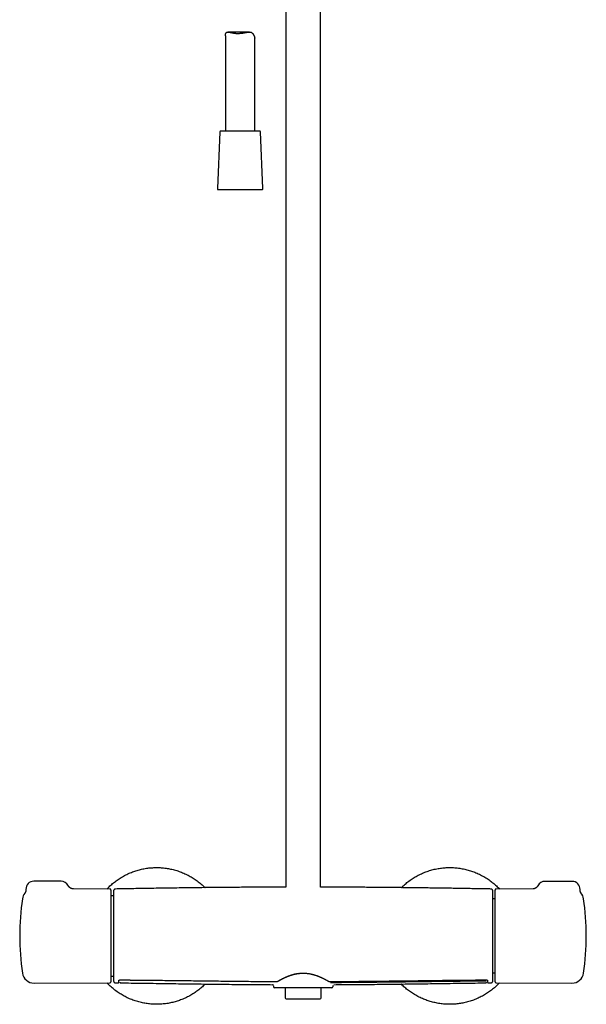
# Model space of a CAD drawing. Header units: millimetres. Extents: x 8 to 1625, y 12 to 2560.
# Tile 23 of 39: x 681 to 971, y 1395 to 1899. Entities that reach past the tile are written whole.
import ezdxf

# ---------------------------------------------------------------- set-up
doc = ezdxf.new("R2010")
doc.units = ezdxf.units.MM

msp = doc.modelspace()

# ---------------------------------------------------------------- linework, layer by layer
at = {"color": 7, "linetype": 'Continuous', "lineweight": 30}
for p, q in [((817.2, 1941.61), (817.2, 1454.6)), ((835, 1454.6), (835, 1941.45)), ((786.3, 1890.33), (786.3, 1841.63)), ((798.58, 1892.31), (787.53, 1892.31)), ((801.3, 1841.63), (801.3, 1889.1)), ((783.43, 1841.15), (782.17, 1812.15)), ((805.43, 1812.15), (804.17, 1841.15)), ((782.67, 1811.63), (792.14, 1811.63)), ((792.14, 1811.63), (804.93, 1811.63)), ((702.24, 1457.61), (688.24, 1457.61)), ((963.76, 1457.56), (949.76, 1457.56)), ((727.24, 1453.62), (708.5, 1453.7)), ((708.5, 1453.7), (708.5, 1453.7)), ((727.74, 1453.12), (727.74, 1406.11)), ((924.26, 1453.06), (924.26, 1453.12)), ((924.26, 1406.11), (924.26, 1453.06)), ((943.74, 1453.7), (924.76, 1453.62)), ((968.25, 1451.6), (968.25, 1451.6)), ((683.63, 1451.45), (683.63, 1451.45)), ((729.03, 1450.2), (727.74, 1450.2)), ((729.03, 1451.12), (729.03, 1408.11)), ((923.17, 1408.11), (923.17, 1451.12)), ((924.26, 1448.56), (923.17, 1448.56)), ((727.74, 1409.03), (729.03, 1409.03)), ((732.29, 1407.09), (732.29, 1407.07)), ((732.29, 1407.06), (732.3, 1406.96)), ((919.9, 1406.97), (919.91, 1407.09)), ((923.17, 1410.66), (924.26, 1410.66)), ((688.4, 1405.44), (727.24, 1405.61)), ((730.06, 1405.61), (730.06, 1405.61)), ((730.06, 1405.6), (731.45, 1405.59)), ((731.45, 1405.61), (731.45, 1405.6)), ((732.65, 1405.58), (732.65, 1405.59)), ((810.39, 1404.66), (810.4, 1404.66)), ((810.39, 1404.66), (810.39, 1404.66)), ((810.93, 1404.13), (810.94, 1403.61)), ((840.76, 1403.12), (811.44, 1403.12)), ((816.9, 1403.12), (816.9, 1397.87)), ((835.3, 1397.87), (835.3, 1403.12)), ((841.27, 1404.18), (841.26, 1403.61)), ((841.27, 1404.25), (841.28, 1404.27)), ((841.75, 1404.66), (841.75, 1404.66)), ((919.54, 1405.59), (919.54, 1405.58)), ((920.74, 1405.6), (920.74, 1405.61)), ((920.74, 1405.59), (922.14, 1405.6)), ((922.14, 1405.62), (922.14, 1405.62)), ((924.76, 1405.61), (963.6, 1405.44)), ((817.4, 1397.37), (826.1, 1397.37)), ((826.1, 1397.37), (834.8, 1397.37))]:
    msp.add_line(p, q, dxfattribs=at)
at = {"color": 7, "linetype": 'Continuous', "lineweight": 30, "flags": 128}
for points in [[(803.67, 1841.63), (803.67, 1841.63), (803.66, 1841.63), (803.63, 1841.63), (803.6, 1841.63), (803.55, 1841.63), (803.48, 1841.63), (803.41, 1841.63), (803.32, 1841.63), (803.22, 1841.63), (803.11, 1841.63), (802.99, 1841.63), (802.85, 1841.63), (802.71, 1841.63), (802.55, 1841.63), (802.38, 1841.63), (802.2, 1841.63), (802.01, 1841.63), (801.8, 1841.63), (801.59, 1841.63), (801.37, 1841.63), (801.14, 1841.63), (800.9, 1841.63), (800.64, 1841.63), (800.38, 1841.63), (800.12, 1841.63), (799.84, 1841.63), (799.56, 1841.63), (799.26, 1841.63), (798.97, 1841.63), (798.66, 1841.63), (798.35, 1841.63), (798.03, 1841.63), (797.71, 1841.63), (797.38, 1841.63), (797.05, 1841.63), (796.71, 1841.63), (796.37, 1841.63), (796.03, 1841.63), (795.68, 1841.63), (795.33, 1841.63), (794.98, 1841.63), (794.63, 1841.63), (794.27, 1841.63), (793.92, 1841.63), (793.57, 1841.63), (793.21, 1841.63), (792.86, 1841.63), (792.51, 1841.63), (792.16, 1841.63), (791.81, 1841.63), (791.46, 1841.63), (791.12, 1841.63), (790.78, 1841.63), (790.44, 1841.63), (790.11, 1841.63), (789.79, 1841.63), (789.47, 1841.63), (789.15, 1841.63), (788.84, 1841.63), (788.54, 1841.63), (788.24, 1841.63), (787.95, 1841.63), (787.67, 1841.63), (787.4, 1841.63), (787.13, 1841.63), (786.87, 1841.63), (786.63, 1841.63), (786.39, 1841.63), (786.16, 1841.63), (785.94, 1841.63), (785.73, 1841.63), (785.53, 1841.63), (785.34, 1841.63), (785.16, 1841.63), (785, 1841.63), (784.84, 1841.63), (784.7, 1841.63), (784.57, 1841.63), (784.45, 1841.63), (784.34, 1841.63), (784.25, 1841.63), (784.16, 1841.63), (784.09, 1841.63), (784.03, 1841.63), (783.99, 1841.63), (783.96, 1841.63), (783.94, 1841.63), (783.93, 1841.63), (783.93, 1841.63)], [(732.3, 1407.09), (732.3, 1407.1), (732.29, 1407.11)], [(919.9, 1407.11), (919.9, 1407.1), (919.9, 1407.09)]]:
    msp.add_lwpolyline(points, dxfattribs=at)
at = {"color": 7, "linetype": 'Continuous', "lineweight": 30}
for centre, radius, start, end in [((783.93, 1841.13), 0.5, 90, 177.5187), ((803.67, 1841.13), 0.5, 2.4813, 90), ((782.67, 1812.13), 0.5, 177.5187, 270), ((804.93, 1812.13), 0.5, 270, 2.4813), ((688.24, 1453.61), 4, 90, 182.7392), ((702.24, 1453.61), 4, 26.1508, 90), ((949.76, 1453.56), 4, 90, 153.7933), ((963.76, 1453.56), 4, 357.2594, 90), ((727.24, 1453.12), 0.5, 0, 89.75), ((1528.74, 1429.61), 800, 178.34903, 178.45961), ((123.46, 1429.61), 800, 1.54039, 1.65087), ((924.76, 1453.12), 0.5, 90.25, 180), ((963.62, 1447.78), 6, 8.4268, 39.5207), ((811.04, 1429.61), 130, 171.5732, 188.4268), ((688.38, 1447.78), 6, 142.345, 171.5732), ((840.96, 1429.61), 130, 351.5732, 8.4268), ((688.38, 1411.44), 6, 188.4268, 270.25), ((1528.74, 1429.61), 800, 181.54039, 181.64962), ((123.46, 1429.61), 800, 358.35023, 358.45961), ((963.62, 1411.44), 6, 269.75, 351.5732), ((727.24, 1406.11), 0.5, 270.25, 0), ((810.39, 1404.12), 0.542, 5.9564, 89.6848), ((811.44, 1403.62), 0.5, 181, 270), ((840.76, 1403.62), 0.5, 270, 359), ((924.76, 1406.11), 0.5, 180, 269.75), ((817.4, 1397.87), 0.5, 180, 270), ((834.8, 1397.87), 0.5, 270, 0)]:
    msp.add_arc(centre, radius, start, end, dxfattribs=at)
for points, knots in [([(786.3, 1890.33), (786.3, 1890.41), (786.3, 1890.61), (786.33, 1890.91), (786.39, 1891.21), (786.46, 1891.47), (786.54, 1891.69), (786.64, 1891.87), (786.75, 1892.03), (786.89, 1892.15), (787.05, 1892.23), (787.22, 1892.28), (787.42, 1892.31), (787.63, 1892.31), (787.85, 1892.29), (788.07, 1892.26), (788.35, 1892.21), (788.68, 1892.14), (789.1, 1892.05), (789.54, 1891.96), (790.01, 1891.86), (790.5, 1891.78), (790.98, 1891.71), (791.42, 1891.66), (791.82, 1891.63), (792.23, 1891.61), (792.65, 1891.61), (793.07, 1891.61), (793.55, 1891.63), (794.06, 1891.67), (794.63, 1891.73), (795.18, 1891.81), (795.75, 1891.9), (796.3, 1892), (796.79, 1892.09), (797.21, 1892.16), (797.56, 1892.22), (797.9, 1892.26), (798.22, 1892.29), (798.53, 1892.31), (798.82, 1892.3), (799.1, 1892.27), (799.37, 1892.21), (799.61, 1892.12), (799.84, 1891.98), (800.04, 1891.82), (800.22, 1891.64), (800.37, 1891.45), (800.53, 1891.22), (800.7, 1890.93), (800.85, 1890.62), (800.96, 1890.34), (801.06, 1890.08), (801.14, 1889.83), (801.21, 1889.6), (801.26, 1889.4), (801.29, 1889.23), (801.3, 1889.14), (801.3, 1889.1)], [0, 0, 0, 0, 0.0177241, 0.0381895, 0.0586633, 0.0791117, 0.0943898, 0.1096629, 0.1253747, 0.1410813, 0.1564016, 0.1717256, 0.1875688, 0.2034158, 0.2175661, 0.2317307, 0.2458855, 0.2676818, 0.2894802, 0.3118985, 0.3343164, 0.3572465, 0.3801749, 0.3967997, 0.4134395, 0.430063, 0.4472947, 0.4645448, 0.4817768, 0.5041329, 0.5264904, 0.5494301, 0.5723714, 0.5960891, 0.6198068, 0.6360238, 0.6522525, 0.6684656, 0.6837777, 0.6990876, 0.714727, 0.7303625, 0.7457243, 0.7610826, 0.7770868, 0.7930981, 0.8073456, 0.8216112, 0.8358693, 0.8577136, 0.8795622, 0.8967603, 0.9139637, 0.931153, 0.9489182, 0.9667093, 0.9844592, 1, 1, 1, 1]), ([(725.64, 1453.62), (725.85, 1453.85), (726.36, 1454.38), (727.18, 1455.17), (728.1, 1456), (729.02, 1456.78), (729.97, 1457.53), (730.95, 1458.24), (731.97, 1458.93), (733.04, 1459.6), (734.15, 1460.24), (735.28, 1460.84), (736.44, 1461.4), (737.61, 1461.92), (738.78, 1462.38), (739.95, 1462.8), (741.1, 1463.16), (742.26, 1463.49), (743.44, 1463.77), (744.65, 1464.02), (745.89, 1464.23), (747.16, 1464.4), (748.44, 1464.52), (749.72, 1464.59), (751, 1464.62), (752.26, 1464.6), (753.49, 1464.54), (754.7, 1464.43), (755.9, 1464.29), (757.1, 1464.1), (758.31, 1463.87), (759.53, 1463.59), (760.77, 1463.26), (762, 1462.88), (763.21, 1462.46), (764.41, 1461.99), (765.56, 1461.49), (766.68, 1460.96), (767.75, 1460.41), (768.8, 1459.81), (769.84, 1459.18), (770.87, 1458.5), (771.89, 1457.78), (772.91, 1456.99), (773.9, 1456.18), (774.86, 1455.32), (775.52, 1454.7), (775.85, 1454.36), (775.88, 1454.32)], [0, 0, 0, 0, 0.0165938, 0.0394789, 0.0610565, 0.0826342, 0.1042118, 0.1257894, 0.147367, 0.1702522, 0.1931373, 0.2160225, 0.2389077, 0.2617929, 0.2846781, 0.3062557, 0.3278333, 0.3494109, 0.3709885, 0.3925661, 0.4154513, 0.4383365, 0.4612217, 0.4841069, 0.5069921, 0.5298773, 0.5514549, 0.5730325, 0.5946101, 0.6161877, 0.6377653, 0.6606505, 0.6835357, 0.7064209, 0.7293061, 0.7521913, 0.7750765, 0.7966541, 0.8182317, 0.8398093, 0.8613869, 0.8829645, 0.9058497, 0.9287349, 0.9516201, 0.9745053, 0.9973905, 1, 1, 1, 1]), ([(876.31, 1454.32), (876.33, 1454.34), (876.64, 1454.66), (877.27, 1455.26), (878.22, 1456.11), (879.21, 1456.93), (880.23, 1457.72), (881.27, 1458.46), (882.32, 1459.16), (883.37, 1459.8), (884.43, 1460.4), (885.5, 1460.95), (886.59, 1461.47), (887.72, 1461.97), (888.9, 1462.43), (890.11, 1462.85), (891.33, 1463.23), (892.57, 1463.57), (893.82, 1463.86), (895.06, 1464.1), (896.28, 1464.29), (897.48, 1464.43), (898.68, 1464.54), (899.89, 1464.6), (901.12, 1464.62), (902.38, 1464.6), (903.66, 1464.53), (904.94, 1464.41), (906.21, 1464.25), (907.48, 1464.03), (908.71, 1463.78), (909.91, 1463.49), (911.08, 1463.17), (912.23, 1462.8), (913.37, 1462.4), (914.52, 1461.95), (915.67, 1461.44), (916.83, 1460.89), (917.96, 1460.29), (919.08, 1459.65), (920.17, 1458.97), (921.21, 1458.27), (922.21, 1457.54), (923.16, 1456.8), (924.08, 1456.02), (924.98, 1455.21), (925.81, 1454.41), (926.32, 1453.87), (926.56, 1453.62)], [0, 0, 0, 0, 0.000919, 0.023804, 0.046688, 0.069573, 0.092458, 0.115343, 0.138227, 0.159804, 0.181381, 0.202959, 0.224536, 0.246113, 0.268998, 0.291882, 0.314767, 0.337652, 0.360536, 0.383421, 0.404998, 0.426575, 0.448153, 0.46973, 0.491307, 0.514192, 0.537076, 0.559961, 0.582846, 0.60573, 0.628615, 0.650192, 0.671769, 0.693346, 0.714924, 0.736501, 0.759385, 0.78227, 0.805155, 0.82804, 0.850924, 0.873809, 0.895386, 0.916963, 0.93854, 0.960118, 0.981695, 1, 1, 1, 1]), ([(684.24, 1453.42), (684.24, 1453.41), (684.25, 1453.34), (684.25, 1453.22), (684.24, 1453.05), (684.22, 1452.89), (684.2, 1452.73), (684.17, 1452.58), (684.13, 1452.43), (684.08, 1452.29), (684.03, 1452.15), (683.97, 1452.02), (683.92, 1451.9), (683.86, 1451.8), (683.8, 1451.7), (683.75, 1451.62), (683.71, 1451.56), (683.67, 1451.5), (683.64, 1451.47), (683.63, 1451.45), (683.63, 1451.45)], [0, 0, 0, 0, 0.019041, 0.096254, 0.172565, 0.247893, 0.322398, 0.396381, 0.468121, 0.53838, 0.606767, 0.672778, 0.735571, 0.793824, 0.845968, 0.891136, 0.929885, 0.963719, 0.994365, 1, 1, 1, 1]), ([(708.5, 1453.7), (708.5, 1453.7), (708.45, 1453.7), (708.36, 1453.7), (708.22, 1453.71), (708.07, 1453.73), (707.91, 1453.76), (707.75, 1453.8), (707.59, 1453.84), (707.43, 1453.9), (707.27, 1453.97), (707.12, 1454.04), (706.97, 1454.13), (706.82, 1454.22), (706.68, 1454.33), (706.55, 1454.44), (706.42, 1454.55), (706.3, 1454.68), (706.19, 1454.81), (706.08, 1454.96), (705.97, 1455.11), (705.89, 1455.25), (705.85, 1455.34), (705.83, 1455.38)], [0, 0, 0, 0, 0.0045078, 0.042809, 0.0858399, 0.1322218, 0.180647, 0.2303235, 0.2808028, 0.3318159, 0.3831959, 0.4348367, 0.486669, 0.5386461, 0.5907354, 0.6429135, 0.6951633, 0.7474715, 0.7998281, 0.8522248, 0.9102484, 0.9678845, 1, 1, 1, 1]), ([(730.05, 1453.62), (730.01, 1453.62), (729.94, 1453.62), (729.83, 1453.6), (729.73, 1453.57), (729.64, 1453.53), (729.56, 1453.48), (729.48, 1453.44), (729.42, 1453.39), (729.37, 1453.34), (729.32, 1453.28), (729.26, 1453.21), (729.2, 1453.13), (729.15, 1453.03), (729.11, 1452.92), (729.08, 1452.79), (729.07, 1452.7), (729.07, 1452.66)], [0, 0, 0, 0, 0.071812, 0.139474, 0.201999, 0.258585, 0.323754, 0.376344, 0.42081, 0.462585, 0.513529, 0.573745, 0.643069, 0.721097, 0.807188, 0.900494, 1, 1, 1, 1]), ([(817.2, 1454.6), (816.76, 1454.6), (814.77, 1454.6), (811.23, 1454.59), (806.69, 1454.57), (802.23, 1454.55), (797.87, 1454.52), (793.46, 1454.49), (789.01, 1454.45), (784.52, 1454.41), (779.99, 1454.37), (775.42, 1454.32), (770.81, 1454.27), (766.16, 1454.21), (761.46, 1454.15), (756.73, 1454.08), (752.04, 1454.01), (747.41, 1453.94), (742.84, 1453.86), (738.22, 1453.78), (733.96, 1453.7), (731.23, 1453.65), (730.05, 1453.63)], [0, 0, 0, 0, 0.015282, 0.068325, 0.121928, 0.171556, 0.221654, 0.272223, 0.323263, 0.374773, 0.426754, 0.479205, 0.532127, 0.58552, 0.639384, 0.693718, 0.748523, 0.800628, 0.853151, 0.906092, 0.959452, 1, 1, 1, 1]), ([(922.15, 1453.63), (921.43, 1453.64), (919.61, 1453.68), (916.66, 1453.73), (913.27, 1453.79), (909.83, 1453.85), (906.35, 1453.91), (902.81, 1453.97), (899.33, 1454.02), (895.9, 1454.07), (892.54, 1454.12), (889.13, 1454.17), (885.68, 1454.21), (882.19, 1454.26), (878.65, 1454.3), (875.08, 1454.34), (871.47, 1454.38), (867.81, 1454.41), (864.11, 1454.45), (860.38, 1454.48), (856.67, 1454.5), (853, 1454.53), (849.37, 1454.55), (845.69, 1454.57), (841.98, 1454.58), (838.41, 1454.59), (836.08, 1454.6), (835, 1454.6)], [0, 0, 0, 0, 0.024509, 0.062827, 0.101705, 0.141142, 0.181139, 0.221695, 0.26281, 0.300991, 0.339641, 0.378762, 0.418353, 0.458413, 0.498944, 0.539945, 0.581416, 0.623356, 0.665767, 0.708648, 0.751998, 0.793302, 0.835024, 0.877164, 0.919721, 0.962697, 1, 1, 1, 1]), ([(923.13, 1452.66), (923.12, 1452.71), (923.12, 1452.8), (923.08, 1452.94), (923.04, 1453.05), (922.99, 1453.13), (922.96, 1453.19), (922.92, 1453.24), (922.88, 1453.29), (922.82, 1453.35), (922.73, 1453.43), (922.63, 1453.49), (922.52, 1453.55), (922.41, 1453.59), (922.28, 1453.62), (922.19, 1453.62), (922.15, 1453.62)], [0, 0, 0, 0, 0.132571, 0.246032, 0.339403, 0.39604, 0.441445, 0.476584, 0.508359, 0.56175, 0.627998, 0.706502, 0.772751, 0.844463, 0.920622, 1, 1, 1, 1]), ([(946.17, 1455.32), (946.16, 1455.31), (946.13, 1455.24), (946.06, 1455.12), (945.97, 1454.97), (945.87, 1454.83), (945.76, 1454.69), (945.64, 1454.57), (945.52, 1454.45), (945.39, 1454.34), (945.26, 1454.24), (945.13, 1454.15), (945, 1454.07), (944.87, 1453.99), (944.74, 1453.93), (944.61, 1453.88), (944.49, 1453.84), (944.38, 1453.8), (944.28, 1453.77), (944.18, 1453.75), (944.1, 1453.73), (944.02, 1453.72), (943.96, 1453.71), (943.9, 1453.71), (943.85, 1453.7), (943.81, 1453.7), (943.77, 1453.7), (943.75, 1453.7), (943.74, 1453.7), (943.74, 1453.7)], [0, 0, 0, 0, 0.013722, 0.062, 0.1099, 0.157414, 0.204523, 0.251202, 0.297413, 0.343099, 0.388182, 0.432549, 0.476045, 0.518467, 0.559571, 0.599096, 0.636818, 0.672616, 0.706517, 0.738699, 0.769458, 0.799172, 0.82826, 0.857156, 0.886277, 0.915931, 0.946537, 0.978488, 1, 1, 1, 1]), ([(968.25, 1451.6), (968.25, 1451.6), (968.26, 1451.6), (968.25, 1451.6), (968.24, 1451.61), (968.23, 1451.63), (968.21, 1451.66), (968.19, 1451.69), (968.17, 1451.73), (968.14, 1451.77), (968.11, 1451.82), (968.08, 1451.88), (968.04, 1451.95), (968.01, 1452.02), (967.97, 1452.11), (967.93, 1452.21), (967.89, 1452.32), (967.86, 1452.44), (967.82, 1452.57), (967.79, 1452.72), (967.77, 1452.87), (967.76, 1453.03), (967.75, 1453.2), (967.75, 1453.31), (967.76, 1453.37), (967.76, 1453.37)], [0, 0, 0, 0, 0.002891, 0.057908, 0.108931, 0.156294, 0.200448, 0.241936, 0.281361, 0.319377, 0.356668, 0.393849, 0.43146, 0.470242, 0.510906, 0.554105, 0.600358, 0.649942, 0.7028, 0.758538, 0.81656, 0.876256, 0.937605, 0.99924, 1, 1, 1, 1]), ([(729.07, 1406.57), (729.07, 1406.54), (729.08, 1406.46), (729.1, 1406.35), (729.13, 1406.25), (729.17, 1406.16), (729.22, 1406.08), (729.27, 1406), (729.32, 1405.94), (729.38, 1405.87), (729.47, 1405.8), (729.57, 1405.73), (729.68, 1405.68), (729.8, 1405.64), (729.92, 1405.61), (730.01, 1405.61), (730.06, 1405.6)], [0, 0, 0, 0, 0.076773, 0.149142, 0.216037, 0.276593, 0.346346, 0.402639, 0.450085, 0.509831, 0.583964, 0.671802, 0.745918, 0.826126, 0.911281, 1, 1, 1, 1]), ([(731.45, 1405.59), (731.45, 1405.59), (731.47, 1405.59), (731.5, 1405.59), (731.52, 1405.59), (731.55, 1405.6), (731.58, 1405.62), (731.61, 1405.64), (731.64, 1405.67), (731.67, 1405.71), (731.69, 1405.75), (731.7, 1405.8), (731.72, 1405.87), (731.73, 1405.94), (731.75, 1406.03), (731.76, 1406.14), (731.77, 1406.27), (731.78, 1406.42), (731.79, 1406.59), (731.79, 1406.73), (731.79, 1406.79)], [0, 0, 0, 0, 0.003856, 0.012534, 0.025013, 0.04776, 0.077592, 0.114559, 0.158691, 0.210009, 0.268531, 0.327106, 0.391501, 0.461738, 0.537844, 0.619851, 0.706174, 0.798271, 0.896192, 1, 1, 1, 1]), ([(731.79, 1406.79), (731.79, 1406.81), (731.8, 1406.83), (731.8, 1406.85), (731.81, 1406.87), (731.81, 1406.87), (731.82, 1406.88), (731.83, 1406.9), (731.86, 1406.93), (731.89, 1406.96), (731.93, 1406.98), (731.96, 1407), (731.99, 1407.02), (732.02, 1407.03), (732.05, 1407.05), (732.1, 1407.06), (732.15, 1407.08), (732.21, 1407.09), (732.27, 1407.09), (732.3, 1407.09)], [0, 0, 0, 0, 0.099265, 0.179985, 0.242204, 0.286249, 0.325284, 0.407929, 0.502869, 0.583254, 0.657501, 0.720423, 0.748176, 0.782768, 0.827032, 0.865748, 0.908039, 0.952822, 1, 1, 1, 1]), ([(732.3, 1407.09), (732.51, 1407.09), (732.93, 1407.09), (733.53, 1407.09), (734.1, 1407.08), (734.62, 1407.08), (735.1, 1407.07), (735.55, 1407.07), (735.94, 1407.07), (736.28, 1407.07), (736.58, 1407.06), (736.85, 1407.06), (737.11, 1407.06), (737.38, 1407.06), (737.87, 1407.05), (738.6, 1407.05), (739.58, 1407.04), (741.98, 1407.02), (747.2, 1406.97), (754.89, 1406.89), (763.61, 1406.78), (772.77, 1406.67), (782.69, 1406.54), (792.94, 1406.43), (799.8, 1406.36), (803.28, 1406.33), (803.8, 1406.33), (804.31, 1406.32), (804.81, 1406.32), (805.3, 1406.32), (805.77, 1406.31), (806.23, 1406.31), (806.63, 1406.31), (807, 1406.3), (807.35, 1406.3), (807.75, 1406.3), (808.19, 1406.3), (808.68, 1406.29), (809.2, 1406.29), (809.76, 1406.29), (810.35, 1406.28), (810.97, 1406.28), (811.64, 1406.27), (812.1, 1406.27), (812.33, 1406.27)], [0, 0, 0, 0, 0.008074, 0.015637, 0.022688, 0.029228, 0.035255, 0.04077, 0.045774, 0.04991, 0.053616, 0.056929, 0.060185, 0.063462, 0.066762, 0.078728, 0.090955, 0.103232, 0.169002, 0.28645, 0.39131, 0.496161, 0.629589, 0.763004, 0.880405, 0.886863, 0.89332, 0.899773, 0.906082, 0.912181, 0.918068, 0.923745, 0.929336, 0.933166, 0.937565, 0.942533, 0.94807, 0.954177, 0.960853, 0.96767, 0.974992, 0.982822, 0.991157, 1, 1, 1, 1]), ([(812.33, 1406.27), (812.36, 1406.27), (812.42, 1406.27), (812.51, 1406.28), (812.61, 1406.29), (812.7, 1406.31), (812.78, 1406.33), (812.88, 1406.35), (812.98, 1406.39), (813.08, 1406.42), (813.19, 1406.47), (813.32, 1406.52), (813.46, 1406.59), (813.56, 1406.64), (813.61, 1406.67)], [0, 0, 0, 0, 0.051523, 0.097023, 0.173487, 0.232853, 0.277269, 0.352352, 0.436283, 0.510861, 0.602788, 0.71475, 0.846954, 1, 1, 1, 1]), ([(813.46, 1406.66), (813.78, 1406.84), (814.41, 1407.2), (815.5, 1407.78), (816.68, 1408.36), (817.96, 1408.92), (819.33, 1409.44), (820.62, 1409.85), (821.79, 1410.15), (822.83, 1410.36), (823.54, 1410.46), (823.89, 1410.51)], [0, 0, 0, 0, 0.124941, 0.2504, 0.37601, 0.501425, 0.62641, 0.750925, 0.833807, 0.91675, 1, 1, 1, 1]), ([(813.61, 1406.67), (813.7, 1406.73), (813.89, 1406.83), (814.17, 1406.99), (814.43, 1407.13), (814.67, 1407.26), (814.89, 1407.38), (815.09, 1407.49), (815.27, 1407.58), (815.42, 1407.66), (815.56, 1407.73), (815.71, 1407.8), (815.92, 1407.91), (816.19, 1408.04), (816.52, 1408.2), (816.85, 1408.35), (817.12, 1408.47), (817.33, 1408.56), (817.48, 1408.63), (817.64, 1408.69), (817.81, 1408.76), (818, 1408.85), (818.23, 1408.94), (818.49, 1409.04), (818.78, 1409.15), (819.12, 1409.27), (819.49, 1409.4), (819.9, 1409.54), (820.35, 1409.68), (820.85, 1409.82), (821.35, 1409.95), (821.84, 1410.07), (822.32, 1410.18), (822.83, 1410.28), (823.37, 1410.37), (823.74, 1410.41), (823.93, 1410.44)], [0, 0, 0, 0, 0.039288, 0.075408, 0.108403, 0.138303, 0.165127, 0.188886, 0.208486, 0.225459, 0.241677, 0.257897, 0.274119, 0.310342, 0.346525, 0.381038, 0.413172, 0.428615, 0.443439, 0.457745, 0.473946, 0.49307, 0.514702, 0.539166, 0.566466, 0.596608, 0.630221, 0.666783, 0.706291, 0.748736, 0.7941, 0.831776, 0.871225, 0.912426, 0.955358, 1, 1, 1, 1]), ([(823.93, 1410.44), (824.06, 1410.45), (824.32, 1410.48), (824.67, 1410.51), (824.99, 1410.53), (825.25, 1410.55), (825.46, 1410.56), (825.62, 1410.56), (825.76, 1410.56), (825.91, 1410.57), (826.08, 1410.57), (826.3, 1410.57), (826.54, 1410.56), (826.82, 1410.55), (827.14, 1410.54), (827.48, 1410.52), (827.87, 1410.48), (828.13, 1410.45), (828.27, 1410.44)], [0, 0, 0, 0, 0.093123, 0.176092, 0.249101, 0.312291, 0.355113, 0.391961, 0.422854, 0.452672, 0.493737, 0.542512, 0.599018, 0.663294, 0.735408, 0.81546, 0.903593, 1, 1, 1, 1]), ([(828.27, 1410.44), (828.44, 1410.42), (828.76, 1410.38), (829.22, 1410.3), (829.63, 1410.23), (830, 1410.15), (830.33, 1410.08), (830.61, 1410.01), (830.86, 1409.95), (831.06, 1409.9), (831.26, 1409.85), (831.45, 1409.79), (831.72, 1409.72), (832.06, 1409.61), (832.46, 1409.48), (832.84, 1409.35), (833.14, 1409.25), (833.37, 1409.16), (833.53, 1409.1), (833.69, 1409.04), (833.87, 1408.97), (834.07, 1408.89), (834.3, 1408.8), (834.55, 1408.69), (834.83, 1408.57), (835.13, 1408.44), (835.46, 1408.29), (835.81, 1408.13), (836.17, 1407.95), (836.56, 1407.76), (836.95, 1407.56), (837.36, 1407.35), (837.77, 1407.13), (838.18, 1406.9), (838.45, 1406.75), (838.59, 1406.67)], [0, 0, 0, 0, 0.039694, 0.076092, 0.109265, 0.139268, 0.166143, 0.189919, 0.209518, 0.226481, 0.242682, 0.258878, 0.275071, 0.311216, 0.347314, 0.381718, 0.413744, 0.429137, 0.443914, 0.458205, 0.474482, 0.493694, 0.515424, 0.539962, 0.567305, 0.597451, 0.631022, 0.667491, 0.706854, 0.74911, 0.79426, 0.84143, 0.891417, 0.944256, 1, 1, 1, 1]), ([(838.59, 1406.67), (838.64, 1406.64), (838.74, 1406.59), (838.89, 1406.51), (839.03, 1406.46), (839.13, 1406.42), (839.22, 1406.39), (839.3, 1406.36), (839.39, 1406.34), (839.49, 1406.31), (839.59, 1406.29), (839.7, 1406.28), (839.79, 1406.27), (839.84, 1406.27), (839.86, 1406.27)], [0, 0, 0, 0, 0.162791, 0.301682, 0.416561, 0.507251, 0.561481, 0.625132, 0.699161, 0.762193, 0.832126, 0.910542, 0.953654, 1, 1, 1, 1]), ([(839.86, 1406.27), (840.08, 1406.27), (840.5, 1406.27), (841.1, 1406.28), (841.67, 1406.28), (842.19, 1406.28), (842.67, 1406.29), (843.11, 1406.29), (843.5, 1406.29), (843.85, 1406.29), (844.14, 1406.3), (844.42, 1406.3), (844.68, 1406.3), (844.94, 1406.3), (845.44, 1406.31), (846.17, 1406.31), (847.14, 1406.32), (849.55, 1406.34), (854.77, 1406.38), (862.45, 1406.46), (871.18, 1406.56), (879.14, 1406.66), (886.69, 1406.76), (893.81, 1406.84), (900.12, 1406.92), (905.63, 1406.97), (908.93, 1407.01), (910.85, 1407.02), (911.36, 1407.03), (911.88, 1407.03), (912.38, 1407.04), (912.87, 1407.04), (913.34, 1407.05), (913.8, 1407.05), (914.2, 1407.05), (914.57, 1407.06), (914.92, 1407.06), (915.32, 1407.06), (915.76, 1407.06), (916.25, 1407.07), (916.77, 1407.07), (917.33, 1407.08), (917.91, 1407.08), (918.54, 1407.08), (919.21, 1407.09), (919.67, 1407.09), (919.9, 1407.09)], [0, 0, 0, 0, 0.008077, 0.015642, 0.022694, 0.029233, 0.035259, 0.040773, 0.045774, 0.049909, 0.053613, 0.056924, 0.060179, 0.063456, 0.066755, 0.078719, 0.090942, 0.103215, 0.168961, 0.286361, 0.391188, 0.496025, 0.584987, 0.673957, 0.762933, 0.821657, 0.880381, 0.88684, 0.8933, 0.899754, 0.906064, 0.912163, 0.918052, 0.92373, 0.929324, 0.933158, 0.93756, 0.942532, 0.948072, 0.954182, 0.96086, 0.967677, 0.975, 0.982828, 0.991162, 1, 1, 1, 1]), ([(919.5, 1406.49), (918.67, 1406.49), (917.74, 1406.48), (916.61, 1406.47), (916.13, 1406.47), (915.54, 1406.46), (914.96, 1406.46), (914.38, 1406.45), (913.6, 1406.44), (912.82, 1406.44), (912.04, 1406.43), (911.46, 1406.42), (910.88, 1406.42), (910.29, 1406.41), (909.71, 1406.41), (909.13, 1406.4), (908.54, 1406.39), (907.96, 1406.39), (907.38, 1406.38), (906.79, 1406.38), (906.21, 1406.37), (905.63, 1406.36), (904.85, 1406.35), (904.07, 1406.35), (903.3, 1406.34), (902.71, 1406.33), (902.13, 1406.32), (901.55, 1406.32), (900.96, 1406.31), (900.38, 1406.3), (899.8, 1406.3), (899.21, 1406.29), (898.63, 1406.28), (898.05, 1406.28), (897.46, 1406.27), (896.88, 1406.26), (896.1, 1406.25), (895.32, 1406.24), (894.55, 1406.24), (893.96, 1406.23), (893.38, 1406.22), (892.8, 1406.21), (892.21, 1406.21), (891.63, 1406.2), (891.05, 1406.19), (890.46, 1406.19), (889.88, 1406.18), (889.3, 1406.17), (888.72, 1406.16), (887.94, 1406.15), (887.16, 1406.14), (886.38, 1406.13), (885.8, 1406.13), (885.22, 1406.12), (884.63, 1406.11), (884.05, 1406.11), (883.47, 1406.1), (882.88, 1406.09), (882.3, 1406.08), (881.72, 1406.08), (881.13, 1406.07), (880.55, 1406.06), (879.97, 1406.05), (879.19, 1406.04), (878.41, 1406.03), (877.63, 1406.02), (877.05, 1406.02), (876.47, 1406.01), (875.88, 1406), (875.3, 1406), (874.72, 1405.99), (874.13, 1405.98), (873.55, 1405.97), (872.97, 1405.97), (872.38, 1405.96), (871.8, 1405.95), (871.22, 1405.95), (870.44, 1405.94), (869.66, 1405.93), (868.89, 1405.92), (868.3, 1405.91), (867.72, 1405.91), (867.14, 1405.9), (866.55, 1405.89), (865.97, 1405.88), (865.39, 1405.88), (864.8, 1405.87), (864.22, 1405.87), (863.64, 1405.86), (863.05, 1405.85), (862.28, 1405.84), (861.5, 1405.84), (860.72, 1405.83), (860.14, 1405.82), (859.55, 1405.81), (858.97, 1405.81), (858.39, 1405.8), (857.8, 1405.8), (857.22, 1405.79), (856.64, 1405.79), (856.05, 1405.78), (855.47, 1405.77), (854.89, 1405.77), (854.3, 1405.76), (853.53, 1405.76), (852.75, 1405.75), (851.97, 1405.74), (851.39, 1405.74), (850.81, 1405.73), (850.22, 1405.73), (849.64, 1405.72), (849.06, 1405.72), (848.47, 1405.71), (847.89, 1405.71), (847.31, 1405.7), (846.72, 1405.7), (846.14, 1405.69), (845.48, 1405.69), (844.74, 1405.68), (842.89, 1405.67), (841.3, 1405.66), (839.99, 1405.66)], [0, 0, 0, 0, 0.031491, 0.035159, 0.042494, 0.049829, 0.057164, 0.064499, 0.071835, 0.086505, 0.09384, 0.101175, 0.10851, 0.115845, 0.123181, 0.130516, 0.137851, 0.145186, 0.152521, 0.159856, 0.167191, 0.174527, 0.181862, 0.196532, 0.203867, 0.211202, 0.218538, 0.225873, 0.233208, 0.240543, 0.247878, 0.255213, 0.262548, 0.269884, 0.277219, 0.284554, 0.291889, 0.306559, 0.313895, 0.32123, 0.328565, 0.3359, 0.343235, 0.35057, 0.357905, 0.365241, 0.372576, 0.379911, 0.387246, 0.394581, 0.409252, 0.416587, 0.423922, 0.431257, 0.438592, 0.445927, 0.453262, 0.460598, 0.467933, 0.475268, 0.482603, 0.489938, 0.497273, 0.504608, 0.519279, 0.526614, 0.533949, 0.541284, 0.548619, 0.555955, 0.56329, 0.570625, 0.57796, 0.585295, 0.59263, 0.599965, 0.607301, 0.614636, 0.629306, 0.636641, 0.643976, 0.651312, 0.658647, 0.665982, 0.673317, 0.680652, 0.687987, 0.695322, 0.702658, 0.709993, 0.717328, 0.731998, 0.739333, 0.746668, 0.754004, 0.761339, 0.768674, 0.776009, 0.783344, 0.790679, 0.798015, 0.80535, 0.812685, 0.82002, 0.827355, 0.842025, 0.849361, 0.856696, 0.864031, 0.871366, 0.878701, 0.886036, 0.893372, 0.900707, 0.908042, 0.915377, 0.922712, 0.930047, 0.940316, 0.950585, 1, 1, 1, 1]), ([(919.9, 1407.09), (919.93, 1407.09), (919.97, 1407.09), (920.03, 1407.08), (920.07, 1407.07), (920.13, 1407.05), (920.19, 1407.03), (920.25, 1407), (920.29, 1406.97), (920.33, 1406.94), (920.36, 1406.91), (920.38, 1406.88), (920.38, 1406.87), (920.39, 1406.87), (920.39, 1406.85), (920.4, 1406.83), (920.4, 1406.81), (920.4, 1406.79)], [0, 0, 0, 0, 0.042025, 0.079561, 0.111962, 0.138446, 0.237316, 0.306244, 0.38413, 0.469559, 0.558833, 0.637205, 0.708026, 0.752021, 0.814746, 0.897392, 1, 1, 1, 1]), ([(920.46, 1405.99), (920.46, 1405.97), (920.45, 1405.92), (920.45, 1405.88), (920.44, 1405.88), (920.44, 1405.92), (920.43, 1406.01), (920.42, 1406.15), (920.41, 1406.33), (920.41, 1406.56), (920.4, 1406.75), (920.4, 1406.85)], [0, 0, 0, 0, 0.062183, 0.177967, 0.29556, 0.412781, 0.529819, 0.646866, 0.764116, 0.881763, 1, 1, 1, 1]), ([(920.4, 1406.79), (920.41, 1406.73), (920.41, 1406.59), (920.42, 1406.42), (920.43, 1406.27), (920.44, 1406.14), (920.45, 1406.03), (920.46, 1405.94), (920.48, 1405.87), (920.49, 1405.81), (920.51, 1405.75), (920.53, 1405.71), (920.56, 1405.67), (920.59, 1405.64), (920.61, 1405.62), (920.65, 1405.6), (920.68, 1405.59), (920.71, 1405.59), (920.73, 1405.59), (920.75, 1405.59), (920.75, 1405.59)], [0, 0, 0, 0, 0.105635, 0.205161, 0.298667, 0.386225, 0.467889, 0.542394, 0.611274, 0.674543, 0.732207, 0.790931, 0.842412, 0.88664, 0.923611, 0.953328, 0.975824, 0.991213, 0.996362, 1, 1, 1, 1]), ([(922.14, 1405.6), (922.18, 1405.6), (922.25, 1405.61), (922.36, 1405.63), (922.46, 1405.66), (922.55, 1405.7), (922.64, 1405.74), (922.71, 1405.79), (922.78, 1405.84), (922.85, 1405.9), (922.92, 1405.99), (922.99, 1406.09), (923.05, 1406.2), (923.09, 1406.31), (923.12, 1406.44), (923.12, 1406.53), (923.13, 1406.57)], [0, 0, 0, 0, 0.076784, 0.149161, 0.216062, 0.276621, 0.346377, 0.402669, 0.450112, 0.509854, 0.583983, 0.671816, 0.745928, 0.826133, 0.911284, 1, 1, 1, 1]), ([(775.97, 1404.99), (775.95, 1404.97), (775.64, 1404.64), (775.02, 1404.05), (774.1, 1403.22), (773.18, 1402.45), (772.22, 1401.7), (771.25, 1400.99), (770.23, 1400.29), (769.16, 1399.62), (768.05, 1398.98), (766.91, 1398.38), (765.76, 1397.82), (764.58, 1397.31), (763.41, 1396.84), (762.25, 1396.43), (761.1, 1396.06), (759.93, 1395.74), (758.76, 1395.45), (757.55, 1395.21), (756.31, 1395), (755.04, 1394.83), (753.76, 1394.71), (752.48, 1394.63), (751.2, 1394.61), (749.94, 1394.63), (748.7, 1394.69), (747.5, 1394.79), (746.3, 1394.94), (745.1, 1395.12), (743.89, 1395.36), (742.66, 1395.64), (741.42, 1395.97), (740.2, 1396.35), (738.99, 1396.77), (737.79, 1397.23), (736.64, 1397.73), (735.52, 1398.26), (734.45, 1398.82), (733.39, 1399.41), (732.36, 1400.04), (731.33, 1400.72), (730.3, 1401.45), (729.29, 1402.23), (728.3, 1403.05), (727.34, 1403.9), (726.45, 1404.75), (725.89, 1405.33), (725.64, 1405.6)], [0, 0, 0, 0, 0.001497, 0.024328, 0.045855, 0.067381, 0.088908, 0.110435, 0.131962, 0.154793, 0.177624, 0.200456, 0.223287, 0.246118, 0.268949, 0.290476, 0.312003, 0.33353, 0.355056, 0.376583, 0.399414, 0.422246, 0.445077, 0.467908, 0.490739, 0.513571, 0.535098, 0.556624, 0.578151, 0.599678, 0.621205, 0.644036, 0.666867, 0.689698, 0.71253, 0.735361, 0.758192, 0.779719, 0.801246, 0.822772, 0.844299, 0.865826, 0.888657, 0.911488, 0.93432, 0.957151, 0.979982, 1, 1, 1, 1]), ([(732.35, 1405.88), (732.35, 1405.87), (732.35, 1405.85), (732.36, 1405.8), (732.38, 1405.75), (732.4, 1405.71), (732.44, 1405.66), (732.5, 1405.61), (732.56, 1405.58), (732.62, 1405.57), (732.65, 1405.57)], [0, 0, 0, 0, 0.156929, 0.330962, 0.465161, 0.589889, 0.705532, 0.812412, 0.910644, 1, 1, 1, 1]), ([(732.65, 1405.57), (736.31, 1405.53), (743.81, 1405.43), (755.14, 1405.27), (766.64, 1405.11), (778.15, 1404.96), (789.66, 1404.83), (800.41, 1404.72), (807.32, 1404.68), (810.4, 1404.66)], [0, 0, 0, 0, 0.141143, 0.289192, 0.437226, 0.585243, 0.733245, 0.881234, 1, 1, 1, 1]), ([(810.91, 1404.27), (810.91, 1404.26), (810.92, 1404.23), (810.93, 1404.2), (810.93, 1404.17)], [0, 0, 0, 0, 0.108839, 1, 1, 1, 1]), ([(841.75, 1404.66), (844.84, 1404.68), (851.77, 1404.72), (862.53, 1404.83), (874.04, 1404.96), (885.55, 1405.11), (897.06, 1405.27), (908.39, 1405.43), (915.89, 1405.53), (919.54, 1405.57)], [0, 0, 0, 0, 0.1192268, 0.2671381, 0.4150631, 0.5630031, 0.7109588, 0.858931, 1, 1, 1, 1]), ([(926.56, 1405.6), (926.33, 1405.36), (925.79, 1404.8), (924.93, 1403.97), (923.97, 1403.11), (922.99, 1402.29), (921.97, 1401.51), (920.93, 1400.76), (919.88, 1400.07), (918.82, 1399.43), (917.77, 1398.83), (916.7, 1398.27), (915.61, 1397.75), (914.47, 1397.26), (913.3, 1396.8), (912.09, 1396.38), (910.87, 1396), (909.63, 1395.66), (908.38, 1395.37), (907.14, 1395.13), (905.92, 1394.94), (904.72, 1394.79), (903.52, 1394.69), (902.31, 1394.63), (901.07, 1394.61), (899.82, 1394.63), (898.54, 1394.7), (897.26, 1394.82), (895.98, 1394.98), (894.72, 1395.19), (893.49, 1395.44), (892.29, 1395.73), (891.12, 1396.06), (889.97, 1396.42), (888.83, 1396.83), (887.68, 1397.28), (886.53, 1397.78), (885.37, 1398.34), (884.23, 1398.94), (883.12, 1399.57), (882.03, 1400.25), (880.99, 1400.96), (879.99, 1401.68), (879.04, 1402.43), (878.11, 1403.21), (877.22, 1404.02), (876.59, 1404.62), (876.27, 1404.95), (876.23, 1404.99)], [0, 0, 0, 0, 0.018282, 0.041114, 0.063946, 0.086779, 0.109611, 0.132443, 0.155276, 0.176803, 0.198331, 0.219859, 0.241387, 0.262915, 0.285747, 0.308579, 0.331412, 0.354244, 0.377076, 0.399909, 0.421436, 0.442964, 0.464492, 0.48602, 0.507547, 0.53038, 0.553212, 0.576044, 0.598877, 0.621709, 0.644541, 0.666069, 0.687597, 0.709125, 0.730652, 0.75218, 0.775013, 0.797845, 0.820677, 0.84351, 0.866342, 0.889174, 0.910702, 0.93223, 0.953757, 0.975285, 0.996813, 1, 1, 1, 1]), ([(919.55, 1405.57), (919.57, 1405.57), (919.62, 1405.58), (919.68, 1405.6), (919.73, 1405.63), (919.77, 1405.67), (919.79, 1405.7), (919.81, 1405.73), (919.82, 1405.75), (919.82, 1405.77), (919.83, 1405.79), (919.83, 1405.82), (919.84, 1405.85), (919.84, 1405.87), (919.84, 1405.88)], [0, 0, 0, 0, 0.03872, 0.080189, 0.12441, 0.171679, 0.240811, 0.317483, 0.402688, 0.499836, 0.61088, 0.733476, 0.869484, 1, 1, 1, 1])]:
    msp.add_open_spline(points, degree=3, knots=knots, dxfattribs=at)

doc.saveas('drawing.dxf')
